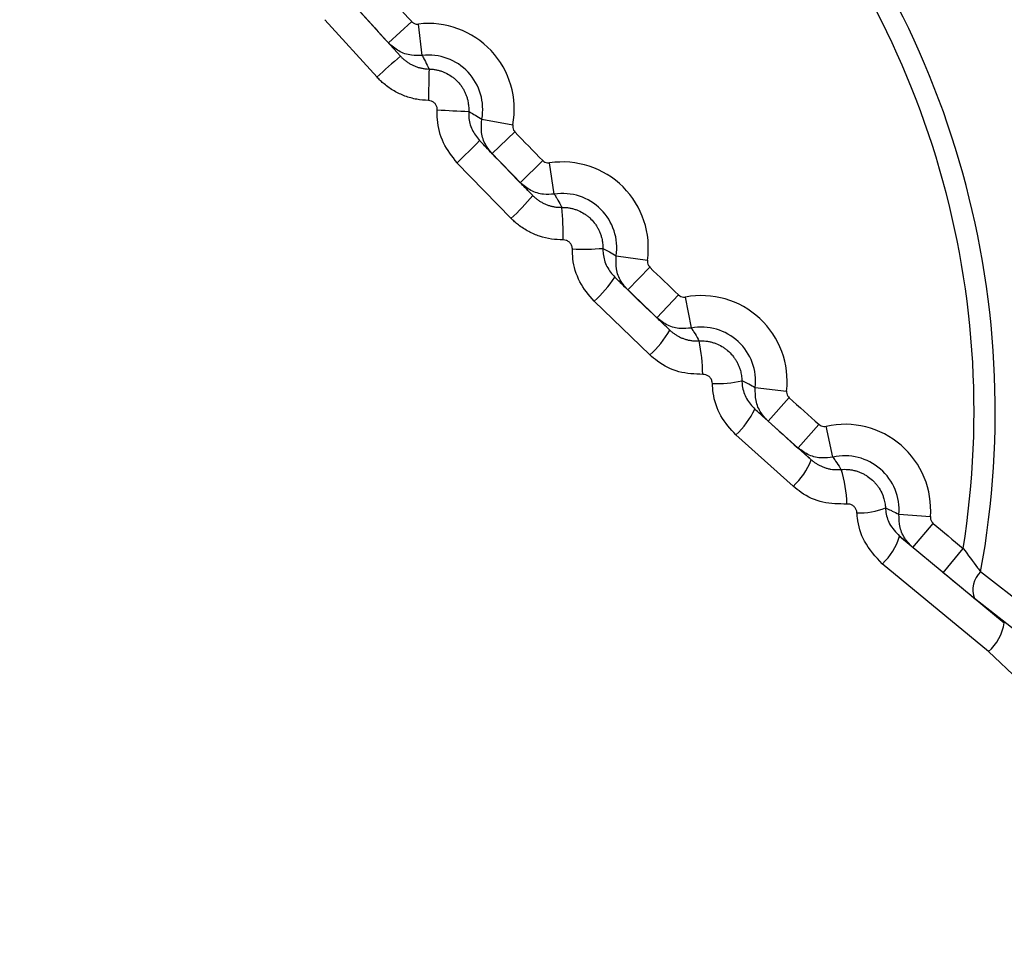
# Model space of a CAD drawing. Header units: millimetres. Extents: x -0.201 to 0.721, y -0.195 to 0.483.
# Tile 69 of 188: x 0.069 to 0.075, y 0.184 to 0.19. Entities that reach past the tile are written whole.
import ezdxf

# ---------------------------------------------------------------- set-up
doc = ezdxf.new("R2010")
doc.units = ezdxf.units.MM

msp = doc.modelspace()

# ---------------------------------------------------------------- linework, layer by layer
at = {"color": 7, "linetype": 'Continuous', "lineweight": 25}
for p, q in [((0.070827, 0.189963), (0.071152, 0.189603)), ((0.071003, 0.18947), (0.070673, 0.189834)), ((0.071075, 0.189688), (0.071223, 0.189822)), ((0.071289, 0.189608), (0.071266, 0.189806)), ((0.071667, 0.189203), (0.071864, 0.189167)), ((0.071733, 0.188985), (0.071877, 0.189123)), ((0.071653, 0.189068), (0.071991, 0.188719)), ((0.071853, 0.188574), (0.07151, 0.188927)), ((0.071911, 0.188801), (0.072054, 0.188941)), ((0.072127, 0.188729), (0.072097, 0.188926)), ((0.072519, 0.188338), (0.072717, 0.188309)), ((0.072593, 0.188122), (0.072732, 0.188265)), ((0.072511, 0.188202), (0.072859, 0.187866)), ((0.072777, 0.187945), (0.072915, 0.188089)), ((0.072732, 0.187709), (0.072379, 0.18805)), ((0.072996, 0.18788), (0.072959, 0.188076)), ((0.073401, 0.187503), (0.0736, 0.18748)), ((0.073482, 0.187289), (0.073616, 0.187438)), ((0.073398, 0.187365), (0.073756, 0.187044)), ((0.073672, 0.187119), (0.073805, 0.187268)), ((0.073893, 0.187061), (0.07385, 0.187257)), ((0.073641, 0.186876), (0.073278, 0.187202)), ((0.074312, 0.186699), (0.074511, 0.186684)), ((0.0744, 0.186488), (0.074529, 0.186641)), ((0.074315, 0.18656), (0.07498, 0.186011)), ((0.074592, 0.186328), (0.074719, 0.186482)), ((0.07488, 0.185828), (0.074206, 0.186385)), ((0.07483, 0.186335), (0.075878, 0.18552)), ((0.075844, 0.185336), (0.074791, 0.186164)), ((0.075073, 0.185648), (0.07488, 0.185828))]:
    msp.add_line(p, q, dxfattribs=at)
for centre, radius, start, end in [((0.069284, 0.187352), 0.0110523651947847, 98.019112, 348.190697), ((0.069284, 0.187352), 0.0110051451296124, 103.152908, 343.056902), ((0.069284, 0.187352), 0.0105261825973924, 346.58002, 99.62979), ((0.069284, 0.187352), 0.0105261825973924, 347.041107, 90), ((0.069284, 0.187352), 0.0103261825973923, 346.58002, 99.62979), ((0.069284, 0.187352), 0.007575, 341.888151, 104.321659), ((0.069284, 0.187352), 0.0107051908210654, 147.61233, 298.59748), ((0.069284, 0.187352), 0.0056383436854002, 349.602763, 96.607047), ((0.069284, 0.187352), 0.0055041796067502, 350.905876, 95.303933), ((0.096882, 0.213182), 0.0347, 221.89506, 222.31475), ((0.096882, 0.213182), 0.0349, 221.89506, 222.31475), ((0.071329, 0.189266), 0.0005442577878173, 349.583069, 96.626741), ((0.069284, 0.187352), 0.0075750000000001, 161.888151, 284.321659), ((0.07346, 0.186862), 0.0035830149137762, 130.10353, 133.302961), ((0.071329, 0.189266), 0.0003442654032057, 349.583069, 96.626741), ((0.11843, 0.188589), 0.0471065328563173, 178.865772, 179.108757), ((0.073809, 0.23715), 0.0479492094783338, 267.102108, 267.340827), ((0.096882, 0.213182), 0.0347, 223.89506, 224.31475), ((0.069066, 0.191557), 0.0035899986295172, 312.908404, 316.101607), ((0.096882, 0.213182), 0.0349, 223.89506, 224.31475), ((0.072179, 0.188388), 0.0005442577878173, 351.583069, 98.626741), ((0.070802, 0.189714), 0.001550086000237, 312.654194, 320.06178), ((0.072179, 0.188388), 0.0003442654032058, 351.583069, 98.626741), ((0.070397, 0.188456), 0.0017871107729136, 359.415524, 6.046627), ((0.069284, 0.187352), 0.0056383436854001, 169.602763, 276.607047), ((0.072309, 0.189804), 0.0014248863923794, 267.274351, 275.060695), ((0.069284, 0.187352), 0.00550417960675, 170.905876, 275.303933), ((0.096882, 0.213182), 0.0347, 225.89506, 226.31475), ((0.071812, 0.188673), 0.0008431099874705, 312.304319, 325.990401), ((0.096882, 0.213182), 0.0349, 225.89506, 226.31475), ((0.073059, 0.187541), 0.0005442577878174, 353.583069, 100.626741), ((0.072294, 0.188194), 0.0006537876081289, 312.108495, 329.842381), ((0.073059, 0.187541), 0.0003442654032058, 353.583069, 100.626741), ((0.072103, 0.187587), 0.0009647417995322, 359.895854, 12.645235), ((0.07316, 0.188209), 0.0006814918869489, 267.381617, 283.232525), ((0.096882, 0.213182), 0.0347, 227.89506, 228.31475), ((0.072948, 0.18757), 0.000494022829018, 311.88212, 335.574856), ((0.096882, 0.213182), 0.0349, 227.89506, 228.31475), ((0.073969, 0.186725), 0.0005442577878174, 355.583069, 102.626741), ((0.073354, 0.187196), 0.0004297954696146, 311.788385, 339.228429), ((0.073969, 0.186725), 0.0003442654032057, 355.583069, 102.626741), ((0.073275, 0.186757), 0.0007068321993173, 0.564263, 18.653872), ((0.074065, 0.187145), 0.0004369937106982, 267.524348, 291.721816), ((0.096882, 0.213182), 0.0346999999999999, 229.89506, 230.304963), ((0.073965, 0.186656), 0.0003629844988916, 311.737211, 344.670014), ((0.074935, 0.186221), 0.000154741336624, 132.772143, 201.768559), ((0.074671, 0.186061), 0.0003129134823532, 311.825773, 350.736557)]:
    msp.add_arc(centre, radius, start, end, dxfattribs=at)
for points, knots in [([(0.0692842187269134, 0.1999535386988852), (0.0701153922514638, 0.1999062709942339), (0.0717777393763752, 0.1998117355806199), (0.0741753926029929, 0.199056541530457), (0.076385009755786, 0.1978828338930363), (0.0783216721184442, 0.1962913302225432), (0.0799109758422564, 0.1943551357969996), (0.0810918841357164, 0.1921454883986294), (0.0818190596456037, 0.1897481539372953), (0.0820645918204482, 0.1872550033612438), (0.0818190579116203, 0.1847618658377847), (0.0810918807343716, 0.1823644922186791), (0.0799109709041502, 0.1801549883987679), (0.0783216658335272, 0.1782182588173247), (0.0763850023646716, 0.1766287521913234), (0.0741753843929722, 0.1754475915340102), (0.0717777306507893, 0.1747202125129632), (0.0692842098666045, 0.1744746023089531), (0.0667906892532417, 0.1747202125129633), (0.0643930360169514, 0.1754475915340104), (0.0621834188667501, 0.1766287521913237), (0.0602467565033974, 0.178218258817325), (0.0586574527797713, 0.1801549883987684), (0.0574765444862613, 0.1823644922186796), (0.0567493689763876, 0.1847618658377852), (0.0565038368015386, 0.1872550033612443), (0.0567493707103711, 0.1897481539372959), (0.0574765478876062, 0.1921454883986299), (0.0586574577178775, 0.1943551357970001), (0.0602467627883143, 0.1962913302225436), (0.0621834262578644, 0.1978828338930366), (0.0643930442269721, 0.1990565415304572), (0.0667906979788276, 0.19981173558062), (0.0684530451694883, 0.1999062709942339), (0.0692842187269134, 0.1999535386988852)], [0, 0, 0, 0, 0.0312499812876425, 0.0624999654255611, 0.0937499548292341, 0.1249999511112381, 0.1562499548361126, 0.1874999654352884, 0.2187499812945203, 0.2500000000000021, 0.2812500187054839, 0.3125000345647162, 0.3437500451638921, 0.3750000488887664, 0.4062500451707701, 0.437500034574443, 0.4687500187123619, 0.5000000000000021, 0.5312499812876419, 0.5624999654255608, 0.5937499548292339, 0.6249999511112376, 0.656249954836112, 0.6874999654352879, 0.7187499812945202, 0.750000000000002, 0.7812500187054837, 0.8125000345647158, 0.8437500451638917, 0.8750000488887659, 0.9062500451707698, 0.9375000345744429, 0.9687500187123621, 1, 1, 1, 1]), ([(0.0692842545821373, 0.1999221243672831), (0.0701154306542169, 0.1998748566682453), (0.071777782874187, 0.1997803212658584), (0.0741753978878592, 0.1990251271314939), (0.0763851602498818, 0.1978514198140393), (0.0783212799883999, 0.1962599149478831), (0.0799126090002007, 0.1943237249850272), (0.0810859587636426, 0.1921140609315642), (0.0818398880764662, 0.189721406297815), (0.0819343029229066, 0.1880641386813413), (0.0819813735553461, 0.1872379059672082)], [0, 0, 0, 0, 0.1250902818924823, 0.2501805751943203, 0.3752708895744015, 0.5003612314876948, 0.6254516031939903, 0.7505420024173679, 0.8756324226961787, 0.9999999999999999, 0.9999999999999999, 0.9999999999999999, 0.9999999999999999]), ([(0.0692842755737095, 0.1761021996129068), (0.0700739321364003, 0.1761496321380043), (0.0714876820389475, 0.1762345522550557), (0.07346016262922, 0.176852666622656), (0.0751571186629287, 0.1776929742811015), (0.0767019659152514, 0.1788233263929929), (0.0780233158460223, 0.1801828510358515), (0.0791074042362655, 0.1817597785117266), (0.0799040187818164, 0.1834804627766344), (0.0804049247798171, 0.1853272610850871), (0.0805869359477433, 0.1872145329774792), (0.0804482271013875, 0.1891228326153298), (0.0799952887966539, 0.1909637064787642), (0.0792328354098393, 0.1927182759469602), (0.0781962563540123, 0.1943052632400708), (0.0768962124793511, 0.1957084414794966), (0.0753929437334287, 0.1968628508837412), (0.0737018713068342, 0.1977566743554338), (0.071901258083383, 0.1983485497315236), (0.0700095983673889, 0.1986323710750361), (0.0681143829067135, 0.1985949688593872), (0.0662351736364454, 0.1982366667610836), (0.0644589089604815, 0.1975739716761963), (0.0628040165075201, 0.1966136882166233), (0.0613471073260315, 0.1954002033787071), (0.0601033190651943, 0.1939460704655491), (0.0591302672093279, 0.1923186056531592), (0.0584380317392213, 0.1905346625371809), (0.0580586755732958, 0.1886769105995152), (0.0579960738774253, 0.1867645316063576), (0.0582530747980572, 0.1848861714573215), (0.0588269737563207, 0.1830611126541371), (0.0596911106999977, 0.1813739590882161), (0.0608365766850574, 0.1798418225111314), (0.0622102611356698, 0.1785362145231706), (0.0637980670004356, 0.1774683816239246), (0.0655264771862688, 0.1766955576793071), (0.0673777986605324, 0.1761964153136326), (0.068642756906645, 0.1761339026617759), (0.0692842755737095, 0.1761021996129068)], [0, 0, 0, 0, 0.0334831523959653, 0.0599460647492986, 0.0871767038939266, 0.1136444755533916, 0.1408801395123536, 0.1673510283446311, 0.1945897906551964, 0.2210608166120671, 0.2482995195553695, 0.2747674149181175, 0.3020026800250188, 0.3284657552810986, 0.3556959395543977, 0.3821546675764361, 0.4093804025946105, 0.4358366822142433, 0.4630600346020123, 0.4895173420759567, 0.5167419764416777, 0.5432033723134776, 0.5704324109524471, 0.5968987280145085, 0.6241328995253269, 0.6506030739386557, 0.6778411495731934, 0.7043125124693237, 0.7315516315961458, 0.7580207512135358, 0.7852573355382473, 0.8117220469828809, 0.8389539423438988, 0.8654138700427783, 0.8926408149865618, 0.9190970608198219, 0.9463202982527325, 0.9727765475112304, 1, 1, 1, 1]), ([(0.071223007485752, 0.1898221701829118), (0.0712271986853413, 0.1898184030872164), (0.0712355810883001, 0.1898108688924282), (0.0712510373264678, 0.1898056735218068), (0.0712612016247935, 0.1898060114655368), (0.0712657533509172, 0.1898061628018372)], [0, 0, 0, 0, 0.3557466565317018, 0.7114936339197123, 1, 1, 1, 1]), ([(0.0712888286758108, 0.1896075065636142), (0.0712660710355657, 0.1896067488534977), (0.0712152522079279, 0.1896050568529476), (0.0711379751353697, 0.1896310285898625), (0.0710960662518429, 0.1896686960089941), (0.0710751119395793, 0.1896875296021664)], [0, 0, 0, 0, 0.2885108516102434, 0.6442576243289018, 1, 1, 1, 1]), ([(0.0711523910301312, 0.1896027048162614), (0.0711563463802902, 0.1895985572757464), (0.0711642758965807, 0.1895902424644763), (0.0711780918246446, 0.1895780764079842), (0.0711937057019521, 0.1895661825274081), (0.07121140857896, 0.1895549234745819), (0.0712302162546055, 0.1895450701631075), (0.071249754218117, 0.1895368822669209), (0.0712697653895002, 0.1895304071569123), (0.071290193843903, 0.1895256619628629), (0.0713112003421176, 0.1895224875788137), (0.0713254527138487, 0.1895218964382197), (0.0713326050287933, 0.1895215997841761)], [0, 0, 0, 0, 0.0846474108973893, 0.1696974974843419, 0.2716592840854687, 0.3743283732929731, 0.4792292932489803, 0.584901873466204, 0.6868357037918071, 0.7894775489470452, 0.8943528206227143, 1, 1, 1, 1]), ([(0.0712888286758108, 0.1896075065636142), (0.0712895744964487, 0.1896061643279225), (0.0712945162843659, 0.1895972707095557), (0.0713076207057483, 0.1895730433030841), (0.0713214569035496, 0.1895457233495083), (0.0713307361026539, 0.189525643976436), (0.0713326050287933, 0.1895215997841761)], [0, 0, 0, 0, 0.04827245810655, 0.3198520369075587, 0.8630112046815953, 1, 1, 1, 1]), ([(0.0713326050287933, 0.1895215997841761), (0.0713396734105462, 0.1895213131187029), (0.0713538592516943, 0.1895207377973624), (0.0713751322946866, 0.189517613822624), (0.0713963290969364, 0.189512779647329), (0.0714169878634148, 0.1895061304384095), (0.0714435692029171, 0.1894950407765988), (0.0714686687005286, 0.1894806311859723), (0.0714916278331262, 0.1894632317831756), (0.0715130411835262, 0.1894439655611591), (0.0715319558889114, 0.1894220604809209), (0.0715478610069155, 0.1893980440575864), (0.0715582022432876, 0.1893791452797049), (0.0715669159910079, 0.1893595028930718), (0.071574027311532, 0.1893389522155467), (0.0715789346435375, 0.1893195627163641), (0.0715829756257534, 0.1892963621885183), (0.0715847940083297, 0.1892746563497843), (0.0715843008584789, 0.1892583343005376), (0.071584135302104, 0.1892528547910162)], [0, 0, 0, 0, 0.0516689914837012, 0.1036967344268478, 0.1568559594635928, 0.2104061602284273, 0.262075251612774, 0.3671689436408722, 0.4207192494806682, 0.4723885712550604, 0.5774827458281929, 0.6310333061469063, 0.6827026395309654, 0.7347307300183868, 0.787890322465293, 0.8414408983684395, 0.8806908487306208, 0.9599464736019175, 0.9999999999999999, 0.9999999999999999, 0.9999999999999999, 0.9999999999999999]), ([(0.071329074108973, 0.1893218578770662), (0.0713040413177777, 0.1893235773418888), (0.0712532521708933, 0.189327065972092), (0.0711798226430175, 0.1893482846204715), (0.0711101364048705, 0.1893808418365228), (0.0710596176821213, 0.1894161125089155), (0.0710246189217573, 0.1894469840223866), (0.0710102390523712, 0.1894620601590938), (0.0710030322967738, 0.189469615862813)], [0, 0, 0, 0, 0.2043436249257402, 0.4145937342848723, 0.6193636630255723, 0.8299996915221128, 0.9148009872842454, 1, 1, 1, 1]), ([(0.0713845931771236, 0.1892625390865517), (0.0713844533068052, 0.1892673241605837), (0.0713841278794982, 0.1892784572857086), (0.0713773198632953, 0.189295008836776), (0.0713647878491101, 0.1893095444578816), (0.0713480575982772, 0.1893195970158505), (0.0713353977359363, 0.189321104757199), (0.071329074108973, 0.1893218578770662)], [0, 0, 0, 0, 0.1585725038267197, 0.3689404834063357, 0.5795213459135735, 0.7899700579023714, 1, 1, 1, 1]), ([(0.0715104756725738, 0.1889274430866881), (0.0714789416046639, 0.1889676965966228), (0.0714159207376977, 0.1890481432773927), (0.0713843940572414, 0.1891704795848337), (0.0713845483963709, 0.1892418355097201), (0.0713845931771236, 0.1892625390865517)], [0, 0, 0, 0, 0.4155193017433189, 0.8304157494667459, 1, 1, 1, 1]), ([(0.071584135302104, 0.1892528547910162), (0.0715840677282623, 0.189241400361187), (0.0715838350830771, 0.1892019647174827), (0.0716010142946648, 0.189134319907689), (0.0716357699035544, 0.1890898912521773), (0.071653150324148, 0.1890676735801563)], [0, 0, 0, 0, 0.1698833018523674, 0.5848791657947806, 0.9999999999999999, 0.9999999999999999, 0.9999999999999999, 0.9999999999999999]), ([(0.071584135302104, 0.1892528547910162), (0.0715952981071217, 0.1892466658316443), (0.0716095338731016, 0.1892387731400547), (0.0716372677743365, 0.1892222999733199), (0.0716536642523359, 0.1892118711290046), (0.0716671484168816, 0.1892032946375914)], [0, 0, 0, 0, 0.3921763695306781, 0.5001369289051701, 1, 1, 1, 1]), ([(0.0717328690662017, 0.1889847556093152), (0.0717184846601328, 0.1890024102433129), (0.0716863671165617, 0.1890418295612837), (0.0716602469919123, 0.1891190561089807), (0.0716648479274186, 0.1891752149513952), (0.0716671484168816, 0.1892032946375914)], [0, 0, 0, 0, 0.2885479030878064, 0.6442705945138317, 1, 1, 1, 1]), ([(0.0718638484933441, 0.1891671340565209), (0.07186338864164, 0.1891615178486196), (0.0718624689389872, 0.1891502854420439), (0.0718676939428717, 0.1891348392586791), (0.0718741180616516, 0.1891269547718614), (0.0718769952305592, 0.1891234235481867)], [0, 0, 0, 0, 0.355724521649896, 0.7114484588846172, 1, 1, 1, 1]), ([(0.0717328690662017, 0.1889847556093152), (0.0717200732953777, 0.1889980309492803), (0.0717045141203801, 0.1890141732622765), (0.0716779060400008, 0.189041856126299), (0.071664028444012, 0.1890563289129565), (0.071653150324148, 0.1890676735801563)], [0, 0, 0, 0, 0.5002033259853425, 0.6082283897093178, 0.9999999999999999, 0.9999999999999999, 0.9999999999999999, 0.9999999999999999]), ([(0.072053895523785, 0.188940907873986), (0.0720582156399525, 0.1889372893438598), (0.0720668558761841, 0.1889300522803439), (0.0720824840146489, 0.1889253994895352), (0.0720926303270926, 0.1889260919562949), (0.0720971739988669, 0.188926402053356)], [0, 0, 0, 0, 0.355746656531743, 0.7114936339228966, 1, 1, 1, 1]), ([(0.071990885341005, 0.1887192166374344), (0.0719769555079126, 0.1887334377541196), (0.0719600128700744, 0.1887507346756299), (0.0719335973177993, 0.1887777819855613), (0.0719208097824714, 0.1887909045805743), (0.0719107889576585, 0.1888011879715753)], [0, 0, 0, 0, 0.5000873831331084, 0.6082484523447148, 1, 1, 1, 1]), ([(0.0721271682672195, 0.1887286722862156), (0.0721044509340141, 0.188727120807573), (0.0720537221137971, 0.1887236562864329), (0.0719755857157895, 0.1887469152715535), (0.0719323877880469, 0.1887830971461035), (0.0719107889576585, 0.1888011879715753)], [0, 0, 0, 0, 0.288510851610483, 0.6442576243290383, 0.9999999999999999, 0.9999999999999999, 0.9999999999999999, 0.9999999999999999]), ([(0.071990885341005, 0.1887192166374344), (0.0719949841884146, 0.1887152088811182), (0.0720032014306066, 0.1887071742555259), (0.0720174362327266, 0.1886955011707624), (0.072033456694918, 0.1886841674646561), (0.0720515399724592, 0.1886735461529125), (0.0720706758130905, 0.1886643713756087), (0.0720904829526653, 0.1886568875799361), (0.0721107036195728, 0.1886511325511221), (0.0721312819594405, 0.1886471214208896), (0.0721523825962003, 0.1886447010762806), (0.0721666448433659, 0.1886446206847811), (0.0721738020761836, 0.1886445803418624)], [0, 0, 0, 0, 0.0846474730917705, 0.1696986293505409, 0.2716488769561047, 0.3743064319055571, 0.4791939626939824, 0.5848517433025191, 0.6868010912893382, 0.7894572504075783, 0.8943431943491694, 1, 1, 1, 1]), ([(0.0721271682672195, 0.1887286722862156), (0.072127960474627, 0.188727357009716), (0.0721332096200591, 0.1887186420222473), (0.0721471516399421, 0.1886948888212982), (0.0721618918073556, 0.1886681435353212), (0.0721718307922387, 0.1886484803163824), (0.0721738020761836, 0.1886445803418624)], [0, 0, 0, 0, 0.0483985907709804, 0.3206877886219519, 0.8652661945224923, 0.9999999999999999, 0.9999999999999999, 0.9999999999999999, 0.9999999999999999]), ([(0.0721738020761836, 0.1886445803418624), (0.0721808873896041, 0.1886445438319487), (0.0721951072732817, 0.1886444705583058), (0.0722165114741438, 0.1886420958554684), (0.0722378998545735, 0.1886380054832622), (0.0722588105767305, 0.1886320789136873), (0.0722858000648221, 0.1886219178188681), (0.0723114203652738, 0.1886083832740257), (0.0723350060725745, 0.1885917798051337), (0.0723571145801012, 0.1885732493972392), (0.0723768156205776, 0.1885519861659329), (0.072393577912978, 0.1885285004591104), (0.0724045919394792, 0.1885099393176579), (0.0724140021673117, 0.1884905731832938), (0.0724218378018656, 0.1884702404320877), (0.0724274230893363, 0.1884509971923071), (0.0724322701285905, 0.188427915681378), (0.0724348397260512, 0.1884062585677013), (0.072434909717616, 0.1883899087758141), (0.0724349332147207, 0.1883844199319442)], [0, 0, 0, 0, 0.0516705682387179, 0.1037003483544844, 0.1568631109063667, 0.2104173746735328, 0.2620674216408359, 0.3671229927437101, 0.420654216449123, 0.4723252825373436, 0.5774250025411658, 0.6309795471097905, 0.682671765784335, 0.7347235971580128, 0.7879097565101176, 0.8414879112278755, 0.8807260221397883, 0.9599581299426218, 1, 1, 1, 1]), ([(0.0721836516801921, 0.1884381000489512), (0.0721585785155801, 0.1884389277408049), (0.0721077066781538, 0.1884406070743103), (0.072033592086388, 0.1884592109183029), (0.0719628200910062, 0.1884892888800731), (0.0719111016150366, 0.1885227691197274), (0.0718750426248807, 0.1885524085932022), (0.0718601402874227, 0.1885669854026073), (0.0718526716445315, 0.1885742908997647)], [0, 0, 0, 0, 0.2043072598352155, 0.4145262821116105, 0.6192810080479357, 0.8299070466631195, 0.9147540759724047, 0.9999999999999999, 0.9999999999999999, 0.9999999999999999, 0.9999999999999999]), ([(0.0722414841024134, 0.1883804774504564), (0.0722411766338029, 0.188385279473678), (0.0722404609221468, 0.188396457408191), (0.0722330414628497, 0.1884128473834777), (0.0722199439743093, 0.1884270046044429), (0.0722027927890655, 0.1884365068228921), (0.0721900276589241, 0.1884375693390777), (0.0721836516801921, 0.1884381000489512)], [0, 0, 0, 0, 0.1585767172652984, 0.3691277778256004, 0.579765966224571, 0.7900998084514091, 1, 1, 1, 1]), ([(0.0723790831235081, 0.1880495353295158), (0.0723460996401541, 0.1880887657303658), (0.0722801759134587, 0.1881671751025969), (0.0722444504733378, 0.1882885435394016), (0.07224214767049, 0.1883599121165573), (0.0722414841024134, 0.1883804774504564)], [0, 0, 0, 0, 0.4161530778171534, 0.8317605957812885, 0.9999999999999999, 0.9999999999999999, 0.9999999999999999, 0.9999999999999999]), ([(0.0724349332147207, 0.1883844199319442), (0.0724352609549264, 0.1883730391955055), (0.0724363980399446, 0.1883335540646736), (0.0724559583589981, 0.188266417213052), (0.0724923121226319, 0.1882231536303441), (0.0725105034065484, 0.1882015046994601)], [0, 0, 0, 0, 0.1682692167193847, 0.5838051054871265, 1, 1, 1, 1]), ([(0.0724349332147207, 0.1883844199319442), (0.0724462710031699, 0.1883786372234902), (0.0724607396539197, 0.1883712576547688), (0.0724889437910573, 0.1883558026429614), (0.0725056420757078, 0.1883459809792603), (0.0725193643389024, 0.188337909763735)], [0, 0, 0, 0, 0.3922448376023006, 0.5005608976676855, 1, 1, 1, 1]), ([(0.0725926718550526, 0.1881217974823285), (0.0725776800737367, 0.1881389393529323), (0.0725442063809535, 0.1881772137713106), (0.0725154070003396, 0.1882534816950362), (0.0725180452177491, 0.188309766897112), (0.0725193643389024, 0.188337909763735)], [0, 0, 0, 0, 0.2885479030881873, 0.6442705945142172, 1, 1, 1, 1]), ([(0.0727172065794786, 0.1883086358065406), (0.0727169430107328, 0.1883030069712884), (0.0727164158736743, 0.1882917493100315), (0.072722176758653, 0.1882764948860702), (0.0727288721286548, 0.188268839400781), (0.0727318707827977, 0.1882654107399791)], [0, 0, 0, 0, 0.3557245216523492, 0.7114484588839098, 1, 1, 1, 1]), ([(0.0725926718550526, 0.1881217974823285), (0.0725794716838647, 0.1881345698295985), (0.0725634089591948, 0.1881501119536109), (0.0725359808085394, 0.1881767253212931), (0.0725216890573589, 0.1881906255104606), (0.0725105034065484, 0.1882015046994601)], [0, 0, 0, 0, 0.5005503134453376, 0.6090983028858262, 1, 1, 1, 1]), ([(0.0729150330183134, 0.1880891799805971), (0.0729194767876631, 0.1880857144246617), (0.0729283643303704, 0.1880787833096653), (0.072944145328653, 0.1880746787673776), (0.072954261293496, 0.1880757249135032), (0.0729587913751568, 0.1880761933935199)], [0, 0, 0, 0, 0.3557466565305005, 0.7114936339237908, 1, 1, 1, 1]), ([(0.0728592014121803, 0.1878659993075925), (0.0728448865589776, 0.1878796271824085), (0.0728274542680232, 0.1878962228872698), (0.07280030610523, 0.1879221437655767), (0.0727871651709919, 0.1879347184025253), (0.0727768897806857, 0.1879445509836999)], [0, 0, 0, 0, 0.5003280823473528, 0.6092877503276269, 1, 1, 1, 1]), ([(0.0729956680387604, 0.1878796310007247), (0.0729730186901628, 0.1878772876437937), (0.0729224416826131, 0.1878720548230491), (0.0728435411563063, 0.1878925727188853), (0.0727991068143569, 0.1879272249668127), (0.0727768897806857, 0.1879445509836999)], [0, 0, 0, 0, 0.2885108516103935, 0.6442576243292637, 0.9999999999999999, 0.9999999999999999, 0.9999999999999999, 0.9999999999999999]), ([(0.0728592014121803, 0.1878659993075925), (0.0728634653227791, 0.1878621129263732), (0.0728720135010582, 0.1878543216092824), (0.0728867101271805, 0.1878431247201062), (0.0729031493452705, 0.1878323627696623), (0.072921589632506, 0.187822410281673), (0.0729410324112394, 0.187813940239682), (0.0729610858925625, 0.1878071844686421), (0.0729814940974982, 0.1878021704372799), (0.0730022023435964, 0.1877989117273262), (0.0730233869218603, 0.18779726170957), (0.0730376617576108, 0.1877977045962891), (0.0730448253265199, 0.1877979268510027)], [0, 0, 0, 0, 0.0852125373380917, 0.1708319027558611, 0.2727214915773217, 0.3753087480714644, 0.4800968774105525, 0.5856463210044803, 0.6874079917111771, 0.7898704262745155, 0.8945502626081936, 1, 1, 1, 1]), ([(0.0729956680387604, 0.1878796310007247), (0.0729965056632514, 0.1878783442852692), (0.0730020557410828, 0.1878698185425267), (0.0730168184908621, 0.1878465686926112), (0.0730323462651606, 0.1878205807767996), (0.0730428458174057, 0.1878015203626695), (0.0730448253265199, 0.1877979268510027)], [0, 0, 0, 0, 0.0487991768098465, 0.3233420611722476, 0.8724278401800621, 0.9999999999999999, 0.9999999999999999, 0.9999999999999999, 0.9999999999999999]), ([(0.0730448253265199, 0.1877979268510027), (0.0730519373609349, 0.1877981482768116), (0.073066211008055, 0.1877985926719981), (0.0730877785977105, 0.1877969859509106), (0.0731093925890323, 0.1877936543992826), (0.0731305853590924, 0.1877884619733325), (0.0731580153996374, 0.18777924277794), (0.0731841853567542, 0.1877665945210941), (0.0732084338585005, 0.1877507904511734), (0.0732312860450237, 0.187732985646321), (0.0732518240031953, 0.1877123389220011), (0.0732694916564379, 0.1876893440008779), (0.0732812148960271, 0.1876710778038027), (0.0732913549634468, 0.1876519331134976), (0.0732999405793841, 0.1876317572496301), (0.0733062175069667, 0.1876126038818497), (0.0733118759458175, 0.1875895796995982), (0.0733151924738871, 0.1875679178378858), (0.0733158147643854, 0.1875515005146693), (0.0733160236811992, 0.1875459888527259)], [0, 0, 0, 0, 0.0516488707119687, 0.1036577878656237, 0.1568023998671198, 0.2103394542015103, 0.2619138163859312, 0.366815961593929, 0.4202692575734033, 0.4719407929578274, 0.577047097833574, 0.6306082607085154, 0.6823782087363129, 0.734510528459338, 0.7877862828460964, 0.8414572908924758, 0.880701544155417, 0.9599488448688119, 1, 1, 1, 1]), ([(0.0730682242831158, 0.1875849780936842), (0.0730172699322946, 0.1875874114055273), (0.0729152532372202, 0.1875922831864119), (0.0728021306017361, 0.1876486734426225), (0.0727481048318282, 0.1876956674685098), (0.0727322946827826, 0.1877094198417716)], [0, 0, 0, 0, 0.4137864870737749, 0.8284499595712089, 1, 1, 1, 1]), ([(0.0731288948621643, 0.18752860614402), (0.0731284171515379, 0.1875334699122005), (0.0731273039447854, 0.1875448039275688), (0.0731191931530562, 0.1875611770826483), (0.0731054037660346, 0.1875750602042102), (0.0730876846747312, 0.1875840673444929), (0.0730747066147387, 0.1875846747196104), (0.0730682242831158, 0.1875849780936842)], [0, 0, 0, 0, 0.1586277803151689, 0.3696495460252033, 0.5804245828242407, 0.7904288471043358, 0.9999999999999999, 0.9999999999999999, 0.9999999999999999, 0.9999999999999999]), ([(0.0732780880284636, 0.1872018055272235), (0.0732436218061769, 0.1872400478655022), (0.0731747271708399, 0.1873164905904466), (0.0731349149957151, 0.1874369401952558), (0.0731302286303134, 0.1875082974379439), (0.0731288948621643, 0.18752860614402)], [0, 0, 0, 0, 0.4173103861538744, 0.834162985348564, 1, 1, 1, 1]), ([(0.0733160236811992, 0.1875459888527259), (0.07331672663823, 0.1875347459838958), (0.0733191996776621, 0.1874951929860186), (0.0733410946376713, 0.1874285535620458), (0.073379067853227, 0.1873864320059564), (0.0733980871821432, 0.18736533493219)], [0, 0, 0, 0, 0.1654314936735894, 0.5819966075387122, 1, 1, 1, 1]), ([(0.0733160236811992, 0.1875459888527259), (0.0733274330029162, 0.187540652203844), (0.0733420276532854, 0.1875338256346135), (0.0733704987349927, 0.1875194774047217), (0.0733873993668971, 0.1875103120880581), (0.0734012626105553, 0.1875027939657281)], [0, 0, 0, 0, 0.3916271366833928, 0.5009641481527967, 0.9999999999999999, 0.9999999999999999, 0.9999999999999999, 0.9999999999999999]), ([(0.073482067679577, 0.1872893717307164), (0.0734664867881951, 0.1873059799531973), (0.0734316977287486, 0.1873430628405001), (0.0734002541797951, 0.1874182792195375), (0.0734009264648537, 0.187474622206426), (0.0734012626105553, 0.1875027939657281)], [0, 0, 0, 0, 0.2885479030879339, 0.6442705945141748, 1, 1, 1, 1]), ([(0.0736000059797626, 0.1874804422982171), (0.0735999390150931, 0.1874748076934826), (0.0735998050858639, 0.1874635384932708), (0.0736060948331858, 0.1874484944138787), (0.0736130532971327, 0.1874410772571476), (0.0736161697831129, 0.1874377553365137)], [0, 0, 0, 0, 0.3557245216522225, 0.7114484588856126, 1, 1, 1, 1]), ([(0.073482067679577, 0.1872893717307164), (0.0734685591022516, 0.1873015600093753), (0.0734520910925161, 0.1873164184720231), (0.0734240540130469, 0.1873417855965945), (0.0734094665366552, 0.1873550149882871), (0.0733980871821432, 0.18736533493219)], [0, 0, 0, 0, 0.5009624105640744, 0.6107122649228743, 1, 1, 1, 1]), ([(0.0738053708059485, 0.1872680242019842), (0.0738099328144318, 0.1872647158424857), (0.0738190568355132, 0.1872580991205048), (0.073834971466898, 0.1872545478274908), (0.0738450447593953, 0.1872559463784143), (0.073849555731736, 0.1872565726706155)], [0, 0, 0, 0, 0.3557466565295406, 0.7114936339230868, 0.9999999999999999, 0.9999999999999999, 0.9999999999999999, 0.9999999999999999]), ([(0.0737562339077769, 0.1870440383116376), (0.0737416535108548, 0.1870569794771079), (0.0737238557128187, 0.1870727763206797), (0.0736961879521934, 0.187097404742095), (0.0736827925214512, 0.187109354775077), (0.0736723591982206, 0.187118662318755)], [0, 0, 0, 0, 0.5005228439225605, 0.610971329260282, 1, 1, 1, 1]), ([(0.0738932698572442, 0.1870614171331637), (0.0738707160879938, 0.1870582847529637), (0.0738203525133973, 0.1870512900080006), (0.0737407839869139, 0.1870690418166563), (0.0736951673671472, 0.1871021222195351), (0.0736723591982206, 0.187118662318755)], [0, 0, 0, 0, 0.288510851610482, 0.6442576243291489, 1, 1, 1, 1]), ([(0.0737562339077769, 0.1870440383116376), (0.0737606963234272, 0.1870402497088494), (0.0737696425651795, 0.1870326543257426), (0.0737848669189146, 0.1870219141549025), (0.0738017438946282, 0.1870117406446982), (0.073820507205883, 0.1870024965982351), (0.0738402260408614, 0.1869947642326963), (0.0738604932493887, 0.1869887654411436), (0.0738810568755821, 0.1869845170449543), (0.0739018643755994, 0.1869820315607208), (0.0739231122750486, 0.1869811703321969), (0.0739373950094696, 0.1869821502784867), (0.0739445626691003, 0.1869826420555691)], [0, 0, 0, 0, 0.0865580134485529, 0.1735313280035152, 0.2752581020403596, 0.3776637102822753, 0.482216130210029, 0.5875145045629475, 0.6888255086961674, 0.790827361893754, 0.8950286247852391, 1, 1, 1, 1]), ([(0.0738932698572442, 0.1870614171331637), (0.0738941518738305, 0.1870601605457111), (0.073899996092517, 0.1870518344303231), (0.0739155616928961, 0.1870291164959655), (0.0739317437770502, 0.1870040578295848), (0.0739426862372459, 0.1869857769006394), (0.0739445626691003, 0.1869826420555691)], [0, 0, 0, 0, 0.0494883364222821, 0.3279084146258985, 0.884748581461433, 1, 1, 1, 1]), ([(0.0739445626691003, 0.1869826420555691), (0.0739517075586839, 0.1869831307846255), (0.0739660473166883, 0.186984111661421), (0.0739877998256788, 0.1869832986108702), (0.0740096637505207, 0.1869807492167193), (0.0740311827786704, 0.1869763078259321), (0.0740520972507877, 0.1869701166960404), (0.0740722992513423, 0.1869622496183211), (0.0740919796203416, 0.1869526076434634), (0.0741169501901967, 0.1869376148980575), (0.0741399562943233, 0.1869194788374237), (0.0741604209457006, 0.1868986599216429), (0.0741744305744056, 0.1868817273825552), (0.0741911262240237, 0.1868576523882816), (0.0742047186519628, 0.1868314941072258), (0.0742142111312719, 0.1868055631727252), (0.0742207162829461, 0.1867824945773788), (0.0742247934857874, 0.1867607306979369), (0.0742259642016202, 0.1867441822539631), (0.0742263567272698, 0.1867386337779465)], [0, 0, 0, 0, 0.0515824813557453, 0.1035257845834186, 0.1566072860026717, 0.2100820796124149, 0.2616860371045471, 0.3136509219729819, 0.3661746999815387, 0.4194639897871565, 0.5234133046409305, 0.5761828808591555, 0.6297285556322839, 0.6816226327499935, 0.7872070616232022, 0.8410267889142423, 0.880454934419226, 0.9599181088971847, 1, 1, 1, 1]), ([(0.0739816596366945, 0.1867635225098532), (0.0739306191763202, 0.1867640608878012), (0.0738284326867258, 0.186765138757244), (0.0737131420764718, 0.1868174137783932), (0.0736573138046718, 0.186862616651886), (0.0736407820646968, 0.1868760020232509)], [0, 0, 0, 0, 0.4126041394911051, 0.8260616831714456, 1, 1, 1, 1]), ([(0.0740457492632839, 0.1867080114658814), (0.0740455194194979, 0.1867104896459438), (0.0740450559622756, 0.1867154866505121), (0.0740429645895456, 0.1867235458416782), (0.0740394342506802, 0.1867320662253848), (0.0740340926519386, 0.1867404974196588), (0.0740273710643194, 0.1867479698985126), (0.0740195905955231, 0.1867541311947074), (0.0740108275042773, 0.1867589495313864), (0.0740014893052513, 0.1867621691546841), (0.0739916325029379, 0.1867639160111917), (0.0739850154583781, 0.1867636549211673), (0.0739816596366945, 0.1867635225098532)], [0, 0, 0, 0, 0.0787953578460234, 0.1588830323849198, 0.2632957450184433, 0.3707118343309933, 0.4747113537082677, 0.5816518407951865, 0.6848798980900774, 0.791023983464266, 0.8940182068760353, 1, 1, 1, 1]), ([(0.0742064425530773, 0.1863853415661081), (0.0741645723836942, 0.1864301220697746), (0.0740871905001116, 0.1865128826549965), (0.0740515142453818, 0.1866352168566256), (0.0740465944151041, 0.186697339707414), (0.0740457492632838, 0.1867080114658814)], [0, 0, 0, 0, 0.4940574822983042, 0.9130867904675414, 0.9999999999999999, 0.9999999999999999, 0.9999999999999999, 0.9999999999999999]), ([(0.0742263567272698, 0.1867386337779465), (0.0742268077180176, 0.1867327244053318), (0.0742294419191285, 0.1866982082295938), (0.0742491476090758, 0.1866304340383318), (0.0742917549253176, 0.186584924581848), (0.0743148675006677, 0.1865602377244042)], [0, 0, 0, 0, 0.0863541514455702, 0.5043877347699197, 1, 1, 1, 1]), ([(0.0742263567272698, 0.1867386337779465), (0.0742377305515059, 0.1867337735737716), (0.0742523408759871, 0.1867275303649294), (0.0742808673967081, 0.1867143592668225), (0.0742978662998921, 0.1867058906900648), (0.0743117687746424, 0.1866989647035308)], [0, 0, 0, 0, 0.390293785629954, 0.501354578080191, 1, 1, 1, 1]), ([(0.0743999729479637, 0.186488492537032), (0.0743838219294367, 0.1865045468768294), (0.0743477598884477, 0.1865403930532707), (0.0743137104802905, 0.1866144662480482), (0.0743124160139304, 0.1866707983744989), (0.0743117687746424, 0.1866989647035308)], [0, 0, 0, 0, 0.2885479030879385, 0.6442705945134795, 1, 1, 1, 1]), ([(0.0745111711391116, 0.1866835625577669), (0.0745113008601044, 0.1866779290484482), (0.0745115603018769, 0.186666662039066), (0.0745183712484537, 0.1866518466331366), (0.0745255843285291, 0.1866446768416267), (0.0745288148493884, 0.1866414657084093)], [0, 0, 0, 0, 0.3557245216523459, 0.7114484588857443, 1, 1, 1, 1]), ([(0.0743999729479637, 0.186488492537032), (0.0743862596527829, 0.1865000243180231), (0.074369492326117, 0.1865141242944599), (0.0743410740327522, 0.1865380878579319), (0.0743263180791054, 0.1865505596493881), (0.0743148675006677, 0.1865602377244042)], [0, 0, 0, 0, 0.5014516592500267, 0.6131278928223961, 1, 1, 1, 1]), ([(0.0747192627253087, 0.1864822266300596), (0.0747500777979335, 0.1864406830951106), (0.0747876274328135, 0.1863900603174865), (0.0748235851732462, 0.1863430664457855), (0.0748300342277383, 0.1863346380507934)], [0, 0, 0, 0, 0.8206490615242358, 1, 1, 1, 1]), ([(0.0747914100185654, 0.1861636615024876), (0.0747797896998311, 0.1861731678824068), (0.0747163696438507, 0.1862250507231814), (0.0746476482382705, 0.1862819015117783), (0.0745915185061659, 0.1863283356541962)], [0, 0, 0, 0, 0.1832278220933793, 1, 1, 1, 1])]:
    msp.add_open_spline(points, degree=3, knots=knots, dxfattribs=at)

doc.saveas('drawing.dxf')
